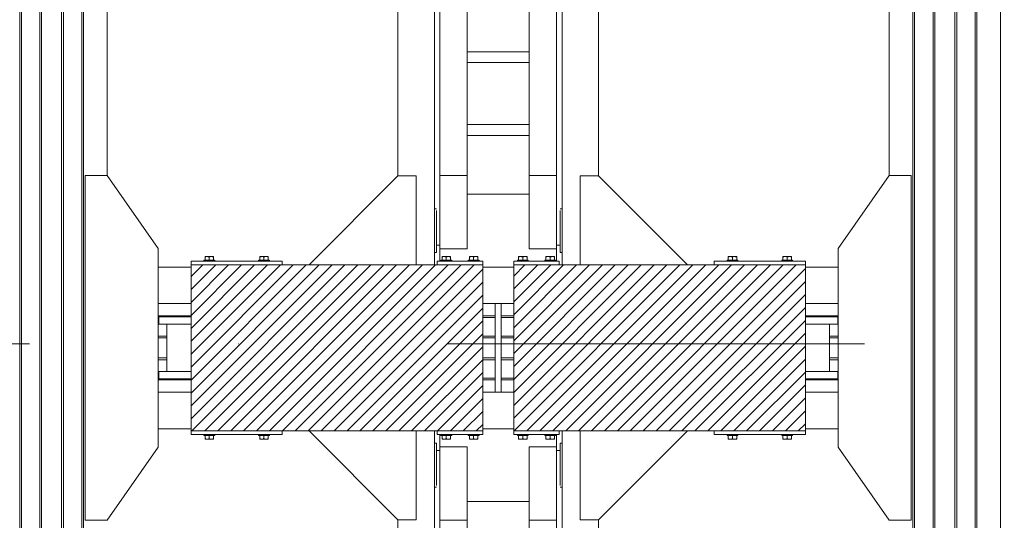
# Model space of a CAD drawing. Header units: millimetres. Extents: x 53746 to 116821, y -810352 to -765802.
# Tile 19 of 256: x 61901 to 64602, y -786677 to -785305. Entities that reach past the tile are written whole.
import ezdxf

# ---------------------------------------------------------------- set-up
doc = ezdxf.new("R2010")
doc.units = ezdxf.units.MM
doc.header["$MEASUREMENT"] = 0
doc.linetypes.add('DGN Style 4', pattern=[2290.351719, 1144.460571, -572.230286, 1.430576, -572.230286])
for name, color, linetype, lineweight in [('Main Cradle', 7, 'Continuous', 0), ('Main Cradle Blocks', 7, 'Continuous', 0), ('Main Cradle Hydraulic Arm Support', 7, 'Continuous', 0), ('Main Cradle Rails', 7, 'Continuous', 0)]:
    doc.layers.add(name, color=color, linetype=linetype, lineweight=lineweight)

# ---------------------------------------------------------------- blocks, each defined once
blk = doc.blocks.new('*U85')
at = {"layer": 'Main Cradle Hydraulic Arm Support', "color": 7, "linetype": 'Continuous', "lineweight": 0}
for p, q in [((-174.9, -1172.6), (-174.9, 1122.6)), ((175.1, -1172.6), (175.1, 1122.6)), ((-160, -927.7), (-160, 1072.6)), ((-85, -927.7), (-85, 1072.6)), ((160.1, -927.7), (160.1, 1072.6)), ((85.1, 1031.9), (85.1, -927.7)), ((-274.9, -128), (-274.9, -928.6)), ((275.1, -128), (275.1, -928.6)), ((-85, -588.1), (85.1, -588.1)), ((85.1, -618.1), (-85, -618.1)), ((-85, -788.1), (85.1, -788.1)), ((85.1, -818.1), (-85, -818.1)), ((-160, -874.9), (-160, -874.9)), ((160.1, -874.9), (160.1, -874.9)), ((-160, -1128.8), (-160, -927.7)), ((-160, -927.7), (-85, -927.7)), ((-85, -1128.8), (-85, -927.7)), ((85.1, -927.7), (85.1, -1128.8)), ((160.1, -927.7), (85.1, -927.7)), ((160.1, -927.7), (160.1, -1128.8)), ((-85, -978.8), (85.1, -978.8)), ((-174.9, -1018.8), (-170.7, -1018.8)), ((-170.7, -1018.8), (-169.7, -1018.8)), ((-169.7, -1018.8), (-169.6, -1018.8)), ((169.7, -1018.8), (169.8, -1018.8)), ((169.8, -1018.8), (170.8, -1018.8)), ((170.8, -1018.8), (175.1, -1018.8)), ((160.1, -1040.5), (160.1, -1078.8)), ((160.1, -1106.4), (160.1, -1106.4)), ((427.5, -1081), (519.1, -1172.6)), ((-160, -1118.6), (-169.6, -1118.6)), ((-160, -1118.6), (-169.6, -1118.6)), ((-169.6, -1118.8), (-160, -1118.8)), ((-160, -1128.8), (-85, -1128.8)), ((85.1, -1128.8), (160.1, -1128.8)), ((169.7, -1118.7), (160.1, -1118.7)), ((160.1, -1118.8), (169.7, -1118.8)), ((-170.1, -1138.8), (-174.9, -1138.8)), ((175.1, -1138.8), (170.2, -1138.8))]:
    blk.add_line(p, q, dxfattribs=at)
at = {"layer": 'Main Cradle Hydraulic Arm Support', "color": 7, "linetype": 'Continuous', "lineweight": 0, "flags": 128}
for points in [[(-224.9, -1172.6), (-224.9, -928.6), (-274.9, -928.6), (-518.9, -1172.6)], [(225.1, -1172.6), (225.1, -928.6), (275.1, -928.6), (427.5, -1081)], [(-169.6, -1023.3), (-169.6, -1036.3), (-169.6, -1055.8), (-169.6, -1078.8), (-169.6, -1101.7), (-169.6, -1121.2), (-169.6, -1134.2), (-169.6, -1138.8), (-169.7, -1138.8)], [(169.8, -1138.8), (169.7, -1138.8), (169.7, -1134.2), (169.7, -1121.2), (169.7, -1101.7), (169.7, -1078.8), (169.7, -1055.8), (169.7, -1036.3), (169.7, -1023.3)], [(-160, -1162.6), (-160, -1149.5), (-160, -1128.8)], [(160.1, -1128.8), (160.1, -1149.5), (160.1, -1162.6)]]:
    blk.add_lwpolyline(points, dxfattribs=at)
blk = doc.blocks.new('*U86')
at = {"layer": 'Main Cradle Hydraulic Arm Support', "color": 7, "linetype": 'Continuous', "lineweight": 0}
for p, q in [((-174.9, -1172.6), (-174.9, 1122.6)), ((175.1, -1172.6), (175.1, 1122.6)), ((-160, -927.7), (-160, 1072.6)), ((-85, -927.7), (-85, 1072.6)), ((160.1, -927.7), (160.1, 1072.6)), ((85.1, 1031.9), (85.1, -927.7)), ((-274.9, -128), (-274.9, -928.6)), ((275.1, -128), (275.1, -928.6)), ((-160, -1128.8), (-160, -927.7)), ((-160, -927.7), (-85, -927.7)), ((-85, -1128.8), (-85, -927.7)), ((85.1, -927.7), (85.1, -1128.8)), ((160.1, -927.7), (85.1, -927.7)), ((160.1, -927.7), (160.1, -1128.8)), ((-85, -978.8), (85.1, -978.8)), ((-174.9, -1018.8), (-170.7, -1018.8)), ((-170.7, -1018.8), (-169.7, -1018.8)), ((-169.7, -1018.8), (-169.6, -1018.8)), ((169.7, -1018.8), (169.8, -1018.8)), ((169.8, -1018.8), (170.8, -1018.8)), ((170.8, -1018.8), (175.1, -1018.8)), ((160.1, -1040.5), (160.1, -1078.8)), ((160.1, -1106.4), (160.1, -1106.4)), ((427.5, -1081), (519.1, -1172.6)), ((-160, -1118.6), (-169.6, -1118.6)), ((-160, -1118.6), (-169.6, -1118.6)), ((-169.6, -1118.8), (-160, -1118.8)), ((-160, -1128.8), (-85, -1128.8)), ((85.1, -1128.8), (160.1, -1128.8)), ((169.7, -1118.7), (160.1, -1118.7)), ((160.1, -1118.8), (169.7, -1118.8)), ((-170.1, -1138.8), (-174.9, -1138.8)), ((175.1, -1138.8), (170.2, -1138.8))]:
    blk.add_line(p, q, dxfattribs=at)
at = {"layer": 'Main Cradle Hydraulic Arm Support', "color": 7, "linetype": 'Continuous', "lineweight": 0, "extrusion": (0, 0, -1), "flags": 128}
for points in [[(224.9, -1172.6), (224.9, -928.6), (274.9, -928.6), (518.9, -1172.6)], [(-225.1, -1172.6), (-225.1, -928.6), (-275.1, -928.6), (-427.5, -1081)], [(169.6, -1023.3), (169.6, -1036.3), (169.6, -1055.8), (169.6, -1078.8), (169.6, -1101.7), (169.6, -1121.2), (169.6, -1134.2), (169.6, -1138.8), (169.7, -1138.8)], [(-169.8, -1138.8), (-169.7, -1138.8), (-169.7, -1134.2), (-169.7, -1121.2), (-169.7, -1101.7), (-169.7, -1078.8), (-169.7, -1055.8), (-169.7, -1036.3), (-169.7, -1023.3)], [(160, -1162.6), (160, -1149.5), (160, -1128.8)], [(-160.1, -1128.8), (-160.1, -1149.5), (-160.1, -1162.6)]]:
    blk.add_lwpolyline(points, dxfattribs=at)
blk = doc.blocks.new('*U57')
at = {"linetype": 'Continuous', "lineweight": 0}
h = blk.add_hatch(dxfattribs=at)
h.set_pattern_fill('HATCH', color=30, style=0, pattern_type=2)
h.set_pattern_definition([(45, (-22703.835, 1788.436), (-17.719, 17.719), [])])
h.paths.add_polyline_path([(-22111.6, 2099.5), (-22236.6, 2099.5), (-22661.6, 2099.5), (-22911.6, 2099.5), (-22911.6, 2093.5), (-22911.6, 1993.5), (-22911.6, 1959.5), (-22911.6, 1957), (-22911.6, 1937), (-22911.6, 1807), (-22911.6, 1787), (-22911.6, 1784.5), (-22911.6, 1750.5), (-22911.6, 1650.5), (-22911.6, 1644.5), (-22661.6, 1644.5), (-22236.6, 1644.5), (-22111.6, 1644.5), (-22111.6, 1650.5), (-22111.6, 1750.5), (-22111.6, 1784.5), (-22111.6, 1789.1), (-22111.6, 1839.5), (-22111.6, 1844.5), (-22111.6, 1899.5), (-22111.6, 1904.5), (-22111.6, 1954.9), (-22111.6, 1959.5), (-22111.6, 1993.5), (-22111.6, 2093.5)])
h = blk.add_hatch(dxfattribs=at)
h.set_pattern_fill('HATCH', color=30, style=0, pattern_type=2)
h.set_pattern_definition([(45, (-21541.518, 1783.915), (-17.719, 17.719), [])])
h.paths.add_polyline_path([(-22026.6, 1993.5), (-22026.6, 1959.5), (-22026.6, 1954.9), (-22026.6, 1904.5), (-22026.6, 1899.5), (-22026.6, 1844.5), (-22026.6, 1839.5), (-22026.6, 1789.1), (-22026.6, 1784.5), (-22026.6, 1750.5), (-22026.6, 1650.5), (-22026.6, 1644.5), (-21901.6, 1644.5), (-21476.6, 1644.5), (-21226.6, 1644.5), (-21226.6, 1650.5), (-21226.6, 1750.5), (-21226.6, 1784.5), (-21226.6, 1787), (-21226.6, 1807), (-21226.6, 1937), (-21226.6, 1957), (-21226.6, 1959.5), (-21226.6, 1993.5), (-21226.6, 2093.5), (-21226.6, 2099.5), (-21476.6, 2099.5), (-21901.6, 2099.5), (-22026.6, 2099.5), (-22026.6, 2093.5)])
at = {"color": 1, "linetype": 'DGN Style 4', "lineweight": 0}
blk.add_line((-26789.6, 1882.9), (27651, 1882.9), dxfattribs=at)
at = {"color": 30, "linetype": 'Continuous', "lineweight": 0, "flags": 128}
for points in [[(-22111.6, 2099.5), (-22236.6, 2099.5), (-22661.6, 2099.5), (-22911.6, 2099.5), (-22911.6, 2093.5), (-22911.6, 1993.5), (-22911.6, 1959.5), (-22911.6, 1957), (-22911.6, 1937), (-22911.6, 1807), (-22911.6, 1787), (-22911.6, 1784.5), (-22911.6, 1750.5), (-22911.6, 1650.5), (-22911.6, 1644.5), (-22661.6, 1644.5), (-22236.6, 1644.5), (-22111.6, 1644.5), (-22111.6, 1650.5), (-22111.6, 1750.5), (-22111.6, 1784.5), (-22111.6, 1789.1), (-22111.6, 1839.5), (-22111.6, 1844.5), (-22111.6, 1899.5), (-22111.6, 1904.5), (-22111.6, 1954.9), (-22111.6, 1959.5), (-22111.6, 1993.5), (-22111.6, 2093.5), (-22111.6, 2099.5)], [(-22026.6, 1993.5), (-22026.6, 1959.5), (-22026.6, 1954.9), (-22026.6, 1904.5), (-22026.6, 1899.5), (-22026.6, 1844.5), (-22026.6, 1839.5), (-22026.6, 1789.1), (-22026.6, 1784.5), (-22026.6, 1750.5), (-22026.6, 1650.5), (-22026.6, 1644.5), (-21901.6, 1644.5), (-21476.6, 1644.5), (-21226.6, 1644.5), (-21226.6, 1650.5), (-21226.6, 1750.5), (-21226.6, 1784.5), (-21226.6, 1787), (-21226.6, 1807), (-21226.6, 1937), (-21226.6, 1957), (-21226.6, 1959.5), (-21226.6, 1993.5), (-21226.6, 2093.5), (-21226.6, 2099.5), (-21476.6, 2099.5), (-21901.6, 2099.5), (-22026.6, 2099.5), (-22026.6, 2093.5), (-22026.6, 1993.5)]]:
    blk.add_lwpolyline(points, close=True, dxfattribs=at)
at = {"layer": 'Main Cradle', "color": 7, "linetype": 'Continuous', "lineweight": 0}
for p, q in [((-23381.6, -2208), (-23381.6, 4569.1)), ((-23377, -2208), (-23377, 4569.1)), ((-23326.6, -2208), (-23326.6, 4569.1)), ((-23321.6, -2208), (-23321.6, 4569.1)), ((-23266.6, -2208), (-23266.6, 4569.1)), ((-23261.6, -2208), (-23261.6, 4569.1)), ((-23211.3, -2208), (-23211.3, 4569.1)), ((-23206.6, -2208), (-23206.6, 4569.1)), ((-20931.6, 4569.1), (-20931.6, -2208)), ((-20927, 4569.1), (-20927, -2208)), ((-20876.6, 4569.1), (-20876.6, -2208)), ((-20871.6, 4569.1), (-20871.6, -2208)), ((-20816.6, 4569.1), (-20816.6, -2208)), ((-20811.6, 4569.1), (-20811.6, -2208)), ((-20761.3, 4569.1), (-20761.3, -2208)), ((-20756.6, 4569.1), (-20756.6, -2208)), ((-20691.7, 4569.1), (-20691.7, -2208)), ((-23141.7, 2344.5), (-23141.7, 4143.7)), ((-20996.5, 4143.7), (-20996.5, 2344.5)), ((-22911.6, 2093.5), (-23001.7, 2093.5)), ((-22026.6, 2093.5), (-22111.6, 2093.5)), ((-21136.5, 2093.5), (-21226.6, 2093.5)), ((-23001.7, 1993.5), (-22911.6, 1993.5)), ((-22111.6, 1993.5), (-22077.1, 1993.5)), ((-22061.1, 1993.5), (-22026.6, 1993.5)), ((-21226.6, 1993.5), (-21136.5, 1993.5)), ((-22978.1, 1807), (-22978.1, 1937)), ((-21160.1, 1937), (-21160.1, 1807)), ((-21137.9, 1937), (-21151.7, 1937)), ((-21137.9, 1787), (-21151.7, 1787)), ((-23001.7, 1750.5), (-22911.6, 1750.5)), ((-22111.6, 1750.5), (-22077.1, 1750.5)), ((-22061.1, 1750.5), (-22026.6, 1750.5)), ((-21226.6, 1750.5), (-21136.5, 1750.5)), ((-22911.6, 1650.5), (-23001.7, 1650.5)), ((-22026.6, 1650.5), (-22111.6, 1650.5)), ((-21136.5, 1650.5), (-21226.6, 1650.5))]:
    blk.add_line(p, q, dxfattribs=at)
at = {"layer": 'Main Cradle', "color": 7, "linetype": 'Continuous', "lineweight": 0, "flags": 128}
for points in [[(-23141.7, 1399.5), (-23001.7, 1599.5), (-23001.7, 2144.5), (-23141.7, 2344.5), (-23201.7, 2344.5), (-23201.7, 1399.5), (-23141.7, 1399.5)], [(-20996.5, 1399.5), (-21136.5, 1599.5), (-21136.5, 2144.5), (-20996.6, 2344.5), (-20936.6, 2344.5), (-20936.5, 1399.5), (-20996.5, 1399.5)], [(-22077.1, 1993.5), (-22061.1, 1993.5), (-22061.1, 1750.5), (-22077.1, 1750.5), (-22077.1, 1993.5)], [(-22911.6, 1937), (-22947.3, 1937), (-22986.6, 1937), (-23000.3, 1937), (-23000.3, 1957), (-23000.3, 1957)], [(-22911.6, 1957), (-22947.3, 1957), (-22986.6, 1957), (-23000.3, 1957)], [(-21137.9, 1957), (-21151.7, 1957), (-21191, 1957), (-21226.6, 1957)], [(-21137.9, 1957), (-21137.9, 1957), (-21137.9, 1937)], [(-21151.7, 1937), (-21191, 1937), (-21226.6, 1937)], [(-22911.6, 1787), (-22947.3, 1787), (-22986.6, 1787), (-23000.3, 1787), (-23000.3, 1807), (-23000.3, 1807)], [(-22911.6, 1807), (-22947.3, 1807), (-22986.6, 1807), (-23000.3, 1807)], [(-21137.9, 1807), (-21151.7, 1807), (-21191, 1807), (-21226.6, 1807)], [(-21151.7, 1787), (-21191, 1787), (-21226.6, 1787)], [(-21137.9, 1807), (-21137.9, 1807), (-21137.9, 1787)]]:
    blk.add_lwpolyline(points, dxfattribs=at)
at = {"layer": 'Main Cradle Blocks', "color": 7, "linetype": 'Continuous', "lineweight": 0}
for p, q in [((-22911.6, 2099.5), (-22911.6, 2109.5)), ((-22911.6, 2109.5), (-22661.6, 2109.5)), ((-22873.2, 2122.5), (-22872.5, 2122.5)), ((-22873.2, 2122.2), (-22873.2, 2122.5)), ((-22873.2, 2120.7), (-22871.1, 2121.7)), ((-22873.2, 2112.5), (-22873.2, 2120.7)), ((-22872.6, 2122.5), (-22872.5, 2122.5)), ((-22867.4, 2122.5), (-22863.7, 2122.5)), ((-22867.4, 2122.5), (-22864.7, 2122.5)), ((-22867.4, 2112.5), (-22861.6, 2112.5)), ((-22863.8, 2121.7), (-22861.6, 2120.7)), ((-22861.6, 2120.7), (-22859.5, 2121.7)), ((-22861.6, 2120.7), (-22861.6, 2112.5)), ((-22855.9, 2122.5), (-22858.6, 2122.5)), ((-22855.9, 2122.5), (-22852.8, 2122.5)), ((-22852.9, 2122.5), (-22852.8, 2122.5)), ((-22852.2, 2121.7), (-22850.1, 2120.7)), ((-22850.8, 2122.5), (-22851, 2122.5)), ((-22850.6, 2122.5), (-22850.8, 2122.5)), ((-22850.1, 2121.7), (-22850.1, 2120.7)), ((-22850.1, 2120.7), (-22850.1, 2112.5)), ((-22723.2, 2121.7), (-22723.2, 2120.7)), ((-22721.1, 2121.7), (-22723.2, 2120.7)), ((-22723.2, 2120.7), (-22723.2, 2112.5)), ((-22722.6, 2122.5), (-22722.5, 2122.5)), ((-22722.3, 2122.5), (-22722.5, 2122.5)), ((-22717.4, 2122.5), (-22720.5, 2122.5)), ((-22720.5, 2122.5), (-22720.4, 2122.5)), ((-22714.7, 2122.5), (-22717.4, 2122.5)), ((-22711.6, 2120.7), (-22713.8, 2121.7)), ((-22709.5, 2121.7), (-22711.6, 2120.7)), ((-22711.6, 2120.7), (-22711.6, 2112.5)), ((-22705.9, 2112.5), (-22711.6, 2112.5)), ((-22705.9, 2122.5), (-22709.6, 2122.5)), ((-22708.6, 2122.5), (-22705.9, 2122.5)), ((-22700.1, 2120.7), (-22702.2, 2121.7)), ((-22700.1, 2122.5), (-22700.8, 2122.5)), ((-22700.8, 2122.5), (-22700.6, 2122.5)), ((-22700.1, 2122.2), (-22700.1, 2122.5)), ((-22700.1, 2112.5), (-22700.1, 2120.7)), ((-22661.6, 2099.5), (-22661.6, 2109.5)), ((-22111.6, 2109.5), (-22236.6, 2109.5)), ((-22236.6, 2109.5), (-22236.6, 2099.5)), ((-22223.2, 2122.5), (-22222.5, 2122.5)), ((-22223.2, 2122.2), (-22223.2, 2122.5)), ((-22223.2, 2120.7), (-22221.1, 2121.7)), ((-22223.2, 2112.5), (-22223.2, 2120.7)), ((-22222.6, 2122.5), (-22222.5, 2122.5)), ((-22217.4, 2122.5), (-22213.7, 2122.5)), ((-22217.4, 2122.5), (-22214.7, 2122.5)), ((-22217.4, 2112.5), (-22211.6, 2112.5)), ((-22213.8, 2121.7), (-22211.6, 2120.7)), ((-22211.6, 2120.7), (-22209.5, 2121.7)), ((-22211.6, 2120.7), (-22211.6, 2112.5)), ((-22205.9, 2122.5), (-22208.6, 2122.5)), ((-22205.9, 2122.5), (-22202.8, 2122.5)), ((-22202.9, 2122.5), (-22202.8, 2122.5)), ((-22202.2, 2121.7), (-22200.1, 2120.7)), ((-22200.8, 2122.5), (-22201, 2122.5)), ((-22200.6, 2122.5), (-22200.8, 2122.5)), ((-22200.1, 2121.7), (-22200.1, 2120.7)), ((-22200.1, 2120.7), (-22200.1, 2112.5)), ((-22148.2, 2121.7), (-22148.2, 2120.7)), ((-22146.1, 2121.7), (-22148.2, 2120.7)), ((-22148.2, 2120.7), (-22148.2, 2112.5)), ((-22147.6, 2122.5), (-22147.5, 2122.5)), ((-22147.3, 2122.5), (-22147.5, 2122.5)), ((-22142.4, 2122.5), (-22145.5, 2122.5)), ((-22145.5, 2122.5), (-22145.4, 2122.5)), ((-22139.7, 2122.5), (-22142.4, 2122.5)), ((-22136.6, 2120.7), (-22138.8, 2121.7)), ((-22134.5, 2121.7), (-22136.6, 2120.7)), ((-22136.6, 2120.7), (-22136.6, 2112.5)), ((-22130.9, 2112.5), (-22136.6, 2112.5)), ((-22130.9, 2122.5), (-22134.6, 2122.5)), ((-22133.6, 2122.5), (-22130.9, 2122.5)), ((-22125.1, 2120.7), (-22127.2, 2121.7)), ((-22125.1, 2122.5), (-22125.8, 2122.5)), ((-22125.8, 2122.5), (-22125.6, 2122.5)), ((-22125.1, 2122.2), (-22125.1, 2122.5)), ((-22125.1, 2112.5), (-22125.1, 2120.7)), ((-22111.6, 2099.5), (-22111.6, 2109.5)), ((-22026.6, 2099.5), (-22026.6, 2109.5)), ((-22026.6, 2109.5), (-21901.6, 2109.5)), ((-22013.2, 2122.5), (-22012.5, 2122.5)), ((-22013.2, 2122.2), (-22013.2, 2122.5)), ((-22013.2, 2120.7), (-22011.1, 2121.7)), ((-22013.2, 2112.5), (-22013.2, 2120.7)), ((-22012.6, 2122.5), (-22012.5, 2122.5)), ((-22007.4, 2122.5), (-22003.7, 2122.5)), ((-22007.4, 2122.5), (-22004.7, 2122.5)), ((-22007.4, 2112.5), (-22001.6, 2112.5)), ((-22003.8, 2121.7), (-22001.6, 2120.7)), ((-22001.6, 2120.7), (-21999.5, 2121.7)), ((-22001.6, 2120.7), (-22001.6, 2112.5)), ((-21995.9, 2122.5), (-21998.6, 2122.5)), ((-21995.9, 2122.5), (-21992.8, 2122.5)), ((-21992.9, 2122.5), (-21992.8, 2122.5)), ((-21992.2, 2121.7), (-21990.1, 2120.7)), ((-21990.8, 2122.5), (-21991, 2122.5)), ((-21990.6, 2122.5), (-21990.8, 2122.5)), ((-21990.1, 2121.7), (-21990.1, 2120.7)), ((-21990.1, 2120.7), (-21990.1, 2112.5)), ((-21938.2, 2121.7), (-21938.2, 2120.7)), ((-21936.1, 2121.7), (-21938.2, 2120.7)), ((-21938.2, 2120.7), (-21938.2, 2112.5)), ((-21937.6, 2122.5), (-21937.5, 2122.5)), ((-21937.3, 2122.5), (-21937.5, 2122.5)), ((-21932.4, 2122.5), (-21935.5, 2122.5)), ((-21935.5, 2122.5), (-21935.4, 2122.5)), ((-21929.7, 2122.5), (-21932.4, 2122.5)), ((-21926.6, 2120.7), (-21928.8, 2121.7)), ((-21924.5, 2121.7), (-21926.6, 2120.7)), ((-21926.6, 2120.7), (-21926.6, 2112.5)), ((-21920.9, 2112.5), (-21926.6, 2112.5)), ((-21920.9, 2122.5), (-21924.6, 2122.5)), ((-21923.6, 2122.5), (-21920.9, 2122.5)), ((-21915.1, 2120.7), (-21917.2, 2121.7)), ((-21915.1, 2122.5), (-21915.8, 2122.5)), ((-21915.8, 2122.5), (-21915.6, 2122.5)), ((-21915.1, 2122.2), (-21915.1, 2122.5)), ((-21915.1, 2112.5), (-21915.1, 2120.7)), ((-21901.6, 2109.5), (-21901.6, 2099.5)), ((-21476.6, 2099.5), (-21476.6, 2109.5)), ((-21476.6, 2109.5), (-21226.6, 2109.5)), ((-21438.2, 2122.5), (-21437.5, 2122.5)), ((-21438.2, 2122.2), (-21438.2, 2122.5)), ((-21438.2, 2120.7), (-21436.1, 2121.7)), ((-21438.2, 2112.5), (-21438.2, 2120.7)), ((-21437.6, 2122.5), (-21437.5, 2122.5)), ((-21432.4, 2122.5), (-21428.7, 2122.5)), ((-21432.4, 2122.5), (-21429.7, 2122.5)), ((-21432.4, 2112.5), (-21426.6, 2112.5)), ((-21428.8, 2121.7), (-21426.6, 2120.7)), ((-21426.6, 2120.7), (-21424.5, 2121.7)), ((-21426.6, 2120.7), (-21426.6, 2112.5)), ((-21420.9, 2122.5), (-21423.6, 2122.5)), ((-21420.9, 2122.5), (-21417.8, 2122.5)), ((-21417.9, 2122.5), (-21417.8, 2122.5)), ((-21417.2, 2121.7), (-21415.1, 2120.7)), ((-21415.8, 2122.5), (-21416, 2122.5)), ((-21415.6, 2122.5), (-21415.8, 2122.5)), ((-21415.1, 2121.7), (-21415.1, 2120.7)), ((-21415.1, 2120.7), (-21415.1, 2112.5)), ((-21288.2, 2121.7), (-21288.2, 2120.7)), ((-21286.1, 2121.7), (-21288.2, 2120.7)), ((-21288.2, 2120.7), (-21288.2, 2112.5)), ((-21287.6, 2122.5), (-21287.5, 2122.5)), ((-21287.3, 2122.5), (-21287.5, 2122.5)), ((-21282.4, 2122.5), (-21285.5, 2122.5)), ((-21285.5, 2122.5), (-21285.4, 2122.5)), ((-21279.7, 2122.5), (-21282.4, 2122.5)), ((-21276.6, 2120.7), (-21278.8, 2121.7)), ((-21274.5, 2121.7), (-21276.6, 2120.7)), ((-21276.6, 2120.7), (-21276.6, 2112.5)), ((-21270.9, 2112.5), (-21276.6, 2112.5)), ((-21270.9, 2122.5), (-21274.6, 2122.5)), ((-21273.6, 2122.5), (-21270.9, 2122.5)), ((-21265.1, 2120.7), (-21267.2, 2121.7)), ((-21265.1, 2122.5), (-21265.8, 2122.5)), ((-21265.8, 2122.5), (-21265.6, 2122.5)), ((-21265.1, 2122.2), (-21265.1, 2122.5)), ((-21265.1, 2112.5), (-21265.1, 2120.7)), ((-21226.6, 2099.5), (-21226.6, 2109.5)), ((-22111.6, 2099.5), (-22911.6, 2099.5)), ((-22911.6, 1644.5), (-22911.6, 2099.5)), ((-22111.6, 1644.5), (-22111.6, 2099.5)), ((-22026.6, 2099.5), (-21226.6, 2099.5)), ((-22026.6, 1644.5), (-22026.6, 2099.5)), ((-21226.6, 1644.5), (-21226.6, 2099.5)), ((-22911.6, 1644.5), (-22911.6, 1634.5)), ((-22911.6, 1644.5), (-22111.6, 1644.5)), ((-22661.6, 1634.5), (-22911.6, 1634.5)), ((-22873.2, 1631.5), (-22873.2, 1623.3)), ((-22873.2, 1623.3), (-22871.1, 1622.2)), ((-22873.2, 1621.7), (-22873.2, 1621.5)), ((-22873.2, 1621.5), (-22872.5, 1621.5)), ((-22872.5, 1621.5), (-22872.6, 1621.5)), ((-22867.4, 1631.5), (-22861.6, 1631.5)), ((-22867.4, 1621.5), (-22863.7, 1621.5)), ((-22864.7, 1621.5), (-22867.4, 1621.5)), ((-22863.8, 1622.3), (-22861.6, 1623.3)), ((-22861.6, 1623.3), (-22861.6, 1631.5)), ((-22861.6, 1623.3), (-22859.5, 1622.2)), ((-22858.6, 1621.5), (-22855.9, 1621.5)), ((-22855.9, 1621.5), (-22852.8, 1621.5)), ((-22852.8, 1621.5), (-22852.9, 1621.5)), ((-22852.2, 1622.3), (-22850.1, 1623.3)), ((-22851, 1621.5), (-22850.8, 1621.5)), ((-22850.6, 1621.5), (-22850.8, 1621.5)), ((-22850.1, 1623.3), (-22850.1, 1631.5)), ((-22850.1, 1622.3), (-22850.1, 1623.3)), ((-22723.2, 1623.3), (-22723.2, 1631.5)), ((-22723.2, 1622.3), (-22723.2, 1623.3)), ((-22721.1, 1622.3), (-22723.2, 1623.3)), ((-22722.6, 1621.5), (-22722.5, 1621.5)), ((-22722.5, 1621.5), (-22722.3, 1621.5)), ((-22717.4, 1621.5), (-22720.5, 1621.5)), ((-22720.4, 1621.5), (-22720.5, 1621.5)), ((-22717.4, 1621.5), (-22714.7, 1621.5)), ((-22711.6, 1623.3), (-22713.8, 1622.2)), ((-22705.9, 1631.5), (-22711.6, 1631.5)), ((-22711.6, 1623.3), (-22711.6, 1631.5)), ((-22709.5, 1622.3), (-22711.6, 1623.3)), ((-22705.9, 1621.5), (-22709.6, 1621.5)), ((-22705.9, 1621.5), (-22708.6, 1621.5)), ((-22700.1, 1623.3), (-22702.2, 1622.2)), ((-22700.1, 1621.5), (-22700.8, 1621.5)), ((-22700.6, 1621.5), (-22700.8, 1621.5)), ((-22700.1, 1631.5), (-22700.1, 1623.3)), ((-22700.1, 1621.7), (-22700.1, 1621.5)), ((-22661.6, 1644.5), (-22661.6, 1634.5)), ((-22236.6, 1634.5), (-22236.6, 1644.5)), ((-22111.6, 1634.5), (-22236.6, 1634.5)), ((-22223.2, 1631.5), (-22223.2, 1623.3)), ((-22223.2, 1623.3), (-22221.1, 1622.2)), ((-22223.2, 1621.7), (-22223.2, 1621.5)), ((-22223.2, 1621.5), (-22222.5, 1621.5)), ((-22222.5, 1621.5), (-22222.6, 1621.5)), ((-22217.4, 1631.5), (-22211.6, 1631.5)), ((-22217.4, 1621.5), (-22213.7, 1621.5)), ((-22214.7, 1621.5), (-22217.4, 1621.5)), ((-22213.8, 1622.3), (-22211.6, 1623.3)), ((-22211.6, 1623.3), (-22211.6, 1631.5)), ((-22211.6, 1623.3), (-22209.5, 1622.2)), ((-22208.6, 1621.5), (-22205.9, 1621.5)), ((-22205.9, 1621.5), (-22202.8, 1621.5)), ((-22202.8, 1621.5), (-22202.9, 1621.5)), ((-22202.2, 1622.3), (-22200.1, 1623.3)), ((-22201, 1621.5), (-22200.8, 1621.5)), ((-22200.6, 1621.5), (-22200.8, 1621.5)), ((-22200.1, 1623.3), (-22200.1, 1631.5)), ((-22200.1, 1622.3), (-22200.1, 1623.3)), ((-22148.2, 1623.3), (-22148.2, 1631.5)), ((-22148.2, 1622.3), (-22148.2, 1623.3)), ((-22146.1, 1622.3), (-22148.2, 1623.3)), ((-22147.6, 1621.5), (-22147.5, 1621.5)), ((-22147.5, 1621.5), (-22147.3, 1621.5)), ((-22142.4, 1621.5), (-22145.5, 1621.5)), ((-22145.4, 1621.5), (-22145.5, 1621.5)), ((-22142.4, 1621.5), (-22139.7, 1621.5)), ((-22136.6, 1623.3), (-22138.8, 1622.2)), ((-22130.9, 1631.5), (-22136.6, 1631.5)), ((-22136.6, 1623.3), (-22136.6, 1631.5)), ((-22134.5, 1622.3), (-22136.6, 1623.3)), ((-22130.9, 1621.5), (-22134.6, 1621.5)), ((-22130.9, 1621.5), (-22133.6, 1621.5)), ((-22125.1, 1623.3), (-22127.2, 1622.2)), ((-22125.1, 1621.5), (-22125.8, 1621.5)), ((-22125.6, 1621.5), (-22125.8, 1621.5)), ((-22125.1, 1631.5), (-22125.1, 1623.3)), ((-22125.1, 1621.7), (-22125.1, 1621.5)), ((-22111.6, 1644.5), (-22111.6, 1634.5)), ((-22026.6, 1644.5), (-22026.6, 1634.5)), ((-21226.6, 1644.5), (-22026.6, 1644.5)), ((-22026.6, 1634.5), (-21901.6, 1634.5)), ((-22013.2, 1631.5), (-22013.2, 1623.3)), ((-22013.2, 1623.3), (-22011.1, 1622.2)), ((-22013.2, 1621.7), (-22013.2, 1621.5)), ((-22013.2, 1621.5), (-22012.5, 1621.5)), ((-22012.5, 1621.5), (-22012.6, 1621.5)), ((-22007.4, 1631.5), (-22001.6, 1631.5)), ((-22007.4, 1621.5), (-22003.7, 1621.5)), ((-22004.7, 1621.5), (-22007.4, 1621.5)), ((-22003.8, 1622.3), (-22001.6, 1623.3)), ((-22001.6, 1623.3), (-22001.6, 1631.5)), ((-22001.6, 1623.3), (-21999.5, 1622.2)), ((-21998.6, 1621.5), (-21995.9, 1621.5)), ((-21995.9, 1621.5), (-21992.8, 1621.5)), ((-21992.8, 1621.5), (-21992.9, 1621.5)), ((-21992.2, 1622.3), (-21990.1, 1623.3)), ((-21991, 1621.5), (-21990.8, 1621.5)), ((-21990.6, 1621.5), (-21990.8, 1621.5)), ((-21990.1, 1623.3), (-21990.1, 1631.5)), ((-21990.1, 1622.3), (-21990.1, 1623.3)), ((-21938.2, 1623.3), (-21938.2, 1631.5)), ((-21938.2, 1622.3), (-21938.2, 1623.3)), ((-21936.1, 1622.3), (-21938.2, 1623.3)), ((-21937.6, 1621.5), (-21937.5, 1621.5)), ((-21937.5, 1621.5), (-21937.3, 1621.5)), ((-21932.4, 1621.5), (-21935.5, 1621.5)), ((-21935.4, 1621.5), (-21935.5, 1621.5)), ((-21932.4, 1621.5), (-21929.7, 1621.5)), ((-21926.6, 1623.3), (-21928.8, 1622.2)), ((-21920.9, 1631.5), (-21926.6, 1631.5)), ((-21926.6, 1623.3), (-21926.6, 1631.5)), ((-21924.5, 1622.3), (-21926.6, 1623.3)), ((-21920.9, 1621.5), (-21924.6, 1621.5)), ((-21920.9, 1621.5), (-21923.6, 1621.5)), ((-21915.1, 1623.3), (-21917.2, 1622.2)), ((-21915.1, 1621.5), (-21915.8, 1621.5)), ((-21915.6, 1621.5), (-21915.8, 1621.5)), ((-21915.1, 1631.5), (-21915.1, 1623.3)), ((-21915.1, 1621.7), (-21915.1, 1621.5)), ((-21901.6, 1634.5), (-21901.6, 1644.5)), ((-21476.6, 1644.5), (-21476.6, 1634.5)), ((-21226.6, 1634.5), (-21476.6, 1634.5)), ((-21438.2, 1631.5), (-21438.2, 1623.3)), ((-21438.2, 1623.3), (-21436.1, 1622.2)), ((-21438.2, 1621.7), (-21438.2, 1621.5)), ((-21438.2, 1621.5), (-21437.5, 1621.5)), ((-21437.5, 1621.5), (-21437.6, 1621.5)), ((-21432.4, 1631.5), (-21426.6, 1631.5)), ((-21432.4, 1621.5), (-21428.7, 1621.5)), ((-21429.7, 1621.5), (-21432.4, 1621.5)), ((-21428.8, 1622.3), (-21426.6, 1623.3)), ((-21426.6, 1623.3), (-21426.6, 1631.5)), ((-21426.6, 1623.3), (-21424.5, 1622.2)), ((-21423.6, 1621.5), (-21420.9, 1621.5)), ((-21420.9, 1621.5), (-21417.8, 1621.5)), ((-21417.8, 1621.5), (-21417.9, 1621.5)), ((-21417.2, 1622.3), (-21415.1, 1623.3)), ((-21416, 1621.5), (-21415.8, 1621.5)), ((-21415.6, 1621.5), (-21415.8, 1621.5)), ((-21415.1, 1623.3), (-21415.1, 1631.5)), ((-21415.1, 1622.3), (-21415.1, 1623.3)), ((-21288.2, 1623.3), (-21288.2, 1631.5)), ((-21288.2, 1622.3), (-21288.2, 1623.3)), ((-21286.1, 1622.3), (-21288.2, 1623.3)), ((-21287.6, 1621.5), (-21287.5, 1621.5)), ((-21287.5, 1621.5), (-21287.3, 1621.5)), ((-21282.4, 1621.5), (-21285.5, 1621.5)), ((-21285.4, 1621.5), (-21285.5, 1621.5)), ((-21282.4, 1621.5), (-21279.7, 1621.5)), ((-21276.6, 1623.3), (-21278.8, 1622.2)), ((-21270.9, 1631.5), (-21276.6, 1631.5)), ((-21276.6, 1623.3), (-21276.6, 1631.5)), ((-21274.5, 1622.3), (-21276.6, 1623.3)), ((-21270.9, 1621.5), (-21274.6, 1621.5)), ((-21270.9, 1621.5), (-21273.6, 1621.5)), ((-21265.1, 1623.3), (-21267.2, 1622.2)), ((-21265.1, 1621.5), (-21265.8, 1621.5)), ((-21265.6, 1621.5), (-21265.8, 1621.5)), ((-21265.1, 1631.5), (-21265.1, 1623.3)), ((-21265.1, 1621.7), (-21265.1, 1621.5)), ((-21226.6, 1644.5), (-21226.6, 1634.5))]:
    blk.add_line(p, q, dxfattribs=at)
at = {"layer": 'Main Cradle Blocks', "color": 7, "linetype": 'Continuous', "lineweight": 0, "flags": 128}
for points in [[(-22876.6, 2109.5), (-22876.6, 2112.5), (-22875.5, 2112.5), (-22872.3, 2112.5), (-22867.4, 2112.5)], [(-22873.2, 2122.2), (-22873.2, 2121.7), (-22873.2, 2121.7), (-22873.2, 2120.7)], [(-22867.4, 2122.5), (-22867.4, 2122.5), (-22870.5, 2122.5), (-22872.5, 2122.5)], [(-22863.8, 2121.7), (-22864.4, 2122), (-22865.5, 2122.3), (-22867.4, 2122.5), (-22868.2, 2122.4), (-22868.9, 2122.4), (-22870.9, 2121.8), (-22871.1, 2121.7)], [(-22855.9, 2122.5), (-22859.6, 2122.5), (-22863.7, 2122.5)], [(-22861.6, 2112.5), (-22855.9, 2112.5), (-22851, 2112.5), (-22847.8, 2112.5), (-22846.6, 2112.5), (-22846.6, 2109.5)], [(-22852.2, 2121.7), (-22852.9, 2122), (-22853.9, 2122.3), (-22855.9, 2122.5), (-22856.6, 2122.4), (-22857.3, 2122.4), (-22859.3, 2121.8), (-22859.5, 2121.7)], [(-22850.1, 2121.7), (-22850.1, 2121.7), (-22850.1, 2122.3), (-22850.1, 2122.5), (-22850.8, 2122.5), (-22852.8, 2122.5)], [(-22726.6, 2109.5), (-22726.6, 2112.5), (-22725.5, 2112.5), (-22722.3, 2112.5), (-22717.4, 2112.5), (-22711.6, 2112.5)], [(-22720.5, 2122.5), (-22722.5, 2122.5), (-22723.2, 2122.5), (-22723.2, 2122.3), (-22723.2, 2121.7), (-22723.2, 2121.7)], [(-22713.8, 2121.7), (-22713.9, 2121.8), (-22716, 2122.4), (-22716.7, 2122.4), (-22717.4, 2122.5), (-22719.4, 2122.3), (-22720.4, 2122), (-22721.1, 2121.7)], [(-22709.6, 2122.5), (-22713.7, 2122.5), (-22717.4, 2122.5)], [(-22702.2, 2121.7), (-22702.4, 2121.8), (-22704.4, 2122.4), (-22705.1, 2122.4), (-22705.9, 2122.5), (-22707.8, 2122.3), (-22708.9, 2122), (-22709.5, 2121.7)], [(-22700.8, 2122.5), (-22702.8, 2122.5), (-22705.9, 2122.5), (-22705.9, 2122.5)], [(-22705.9, 2112.5), (-22701, 2112.5), (-22697.8, 2112.5), (-22696.6, 2112.5), (-22696.6, 2109.5)], [(-22700.1, 2120.7), (-22700.1, 2121.7), (-22700.1, 2121.7), (-22700.1, 2122.2)], [(-22226.6, 2109.5), (-22226.6, 2112.5), (-22225.5, 2112.5), (-22222.3, 2112.5), (-22217.4, 2112.5)], [(-22223.2, 2122.2), (-22223.2, 2121.7), (-22223.2, 2121.7), (-22223.2, 2120.7)], [(-22217.4, 2122.5), (-22217.4, 2122.5), (-22220.5, 2122.5), (-22222.5, 2122.5)], [(-22213.8, 2121.7), (-22214.4, 2122), (-22215.5, 2122.3), (-22217.4, 2122.5), (-22218.2, 2122.4), (-22218.9, 2122.4), (-22220.9, 2121.8), (-22221.1, 2121.7)], [(-22205.9, 2122.5), (-22209.6, 2122.5), (-22213.7, 2122.5)], [(-22211.6, 2112.5), (-22205.9, 2112.5), (-22201, 2112.5), (-22197.8, 2112.5), (-22196.6, 2112.5), (-22196.6, 2109.5)], [(-22202.2, 2121.7), (-22202.9, 2122), (-22203.9, 2122.3), (-22205.9, 2122.5), (-22206.6, 2122.4), (-22207.3, 2122.4), (-22209.3, 2121.8), (-22209.5, 2121.7)], [(-22200.1, 2121.7), (-22200.1, 2121.7), (-22200.1, 2122.3), (-22200.1, 2122.5), (-22200.8, 2122.5), (-22202.8, 2122.5)], [(-22151.6, 2109.5), (-22151.6, 2112.5), (-22150.5, 2112.5), (-22147.3, 2112.5), (-22142.4, 2112.5), (-22136.6, 2112.5)], [(-22145.5, 2122.5), (-22147.5, 2122.5), (-22148.2, 2122.5), (-22148.2, 2122.3), (-22148.2, 2121.7), (-22148.2, 2121.7)], [(-22138.8, 2121.7), (-22138.9, 2121.8), (-22141, 2122.4), (-22141.7, 2122.4), (-22142.4, 2122.5), (-22144.4, 2122.3), (-22145.4, 2122), (-22146.1, 2121.7)], [(-22134.6, 2122.5), (-22138.7, 2122.5), (-22142.4, 2122.5)], [(-22127.2, 2121.7), (-22127.4, 2121.8), (-22129.4, 2122.4), (-22130.1, 2122.4), (-22130.9, 2122.5), (-22132.8, 2122.3), (-22133.9, 2122), (-22134.5, 2121.7)], [(-22125.8, 2122.5), (-22127.8, 2122.5), (-22130.9, 2122.5), (-22130.9, 2122.5)], [(-22130.9, 2112.5), (-22126, 2112.5), (-22122.8, 2112.5), (-22121.6, 2112.5), (-22121.6, 2109.5)], [(-22125.1, 2120.7), (-22125.1, 2121.7), (-22125.1, 2121.7), (-22125.1, 2122.2)], [(-22016.6, 2109.5), (-22016.6, 2112.5), (-22015.5, 2112.5), (-22012.3, 2112.5), (-22007.4, 2112.5)], [(-22013.2, 2122.2), (-22013.2, 2121.7), (-22013.2, 2121.7), (-22013.2, 2120.7)], [(-22007.4, 2122.5), (-22007.4, 2122.5), (-22010.5, 2122.5), (-22012.5, 2122.5)], [(-22003.8, 2121.7), (-22004.4, 2122), (-22005.5, 2122.3), (-22007.4, 2122.5), (-22008.2, 2122.4), (-22008.9, 2122.4), (-22010.9, 2121.8), (-22011.1, 2121.7)], [(-21995.9, 2122.5), (-21999.6, 2122.5), (-22003.7, 2122.5)], [(-22001.6, 2112.5), (-21995.9, 2112.5), (-21991, 2112.5), (-21987.8, 2112.5), (-21986.6, 2112.5), (-21986.6, 2109.5)], [(-21992.2, 2121.7), (-21992.9, 2122), (-21993.9, 2122.3), (-21995.9, 2122.5), (-21996.6, 2122.4), (-21997.3, 2122.4), (-21999.3, 2121.8), (-21999.5, 2121.7)], [(-21990.1, 2121.7), (-21990.1, 2121.7), (-21990.1, 2122.3), (-21990.1, 2122.5), (-21990.8, 2122.5), (-21992.8, 2122.5)], [(-21941.6, 2109.5), (-21941.6, 2112.5), (-21940.5, 2112.5), (-21937.3, 2112.5), (-21932.4, 2112.5), (-21926.6, 2112.5)], [(-21935.5, 2122.5), (-21937.5, 2122.5), (-21938.2, 2122.5), (-21938.2, 2122.3), (-21938.2, 2121.7), (-21938.2, 2121.7)], [(-21928.8, 2121.7), (-21928.9, 2121.8), (-21931, 2122.4), (-21931.7, 2122.4), (-21932.4, 2122.5), (-21934.4, 2122.3), (-21935.4, 2122), (-21936.1, 2121.7)], [(-21924.6, 2122.5), (-21928.7, 2122.5), (-21932.4, 2122.5)], [(-21917.2, 2121.7), (-21917.4, 2121.8), (-21919.4, 2122.4), (-21920.1, 2122.4), (-21920.9, 2122.5), (-21922.8, 2122.3), (-21923.9, 2122), (-21924.5, 2121.7)], [(-21915.8, 2122.5), (-21917.8, 2122.5), (-21920.9, 2122.5), (-21920.9, 2122.5)], [(-21920.9, 2112.5), (-21916, 2112.5), (-21912.8, 2112.5), (-21911.6, 2112.5), (-21911.6, 2109.5)], [(-21915.1, 2120.7), (-21915.1, 2121.7), (-21915.1, 2121.7), (-21915.1, 2122.2)], [(-21441.6, 2109.5), (-21441.6, 2112.5), (-21440.5, 2112.5), (-21437.3, 2112.5), (-21432.4, 2112.5)], [(-21438.2, 2122.2), (-21438.2, 2121.7), (-21438.2, 2121.7), (-21438.2, 2120.7)], [(-21432.4, 2122.5), (-21432.4, 2122.5), (-21435.5, 2122.5), (-21437.5, 2122.5)], [(-21428.8, 2121.7), (-21429.4, 2122), (-21430.5, 2122.3), (-21432.4, 2122.5), (-21433.2, 2122.4), (-21433.9, 2122.4), (-21435.9, 2121.8), (-21436.1, 2121.7)], [(-21420.9, 2122.5), (-21424.6, 2122.5), (-21428.7, 2122.5)], [(-21426.6, 2112.5), (-21420.9, 2112.5), (-21416, 2112.5), (-21412.8, 2112.5), (-21411.6, 2112.5), (-21411.6, 2109.5)], [(-21417.2, 2121.7), (-21417.9, 2122), (-21418.9, 2122.3), (-21420.9, 2122.5), (-21421.6, 2122.4), (-21422.3, 2122.4), (-21424.3, 2121.8), (-21424.5, 2121.7)], [(-21415.1, 2121.7), (-21415.1, 2121.7), (-21415.1, 2122.3), (-21415.1, 2122.5), (-21415.8, 2122.5), (-21417.8, 2122.5)], [(-21291.6, 2109.5), (-21291.6, 2112.5), (-21290.5, 2112.5), (-21287.3, 2112.5), (-21282.4, 2112.5), (-21276.6, 2112.5)], [(-21285.5, 2122.5), (-21287.5, 2122.5), (-21288.2, 2122.5), (-21288.2, 2122.3), (-21288.2, 2121.7), (-21288.2, 2121.7)], [(-21278.8, 2121.7), (-21278.9, 2121.8), (-21281, 2122.4), (-21281.7, 2122.4), (-21282.4, 2122.5), (-21284.4, 2122.3), (-21285.4, 2122), (-21286.1, 2121.7)], [(-21274.6, 2122.5), (-21278.7, 2122.5), (-21282.4, 2122.5)], [(-21267.2, 2121.7), (-21267.4, 2121.8), (-21269.4, 2122.4), (-21270.1, 2122.4), (-21270.9, 2122.5), (-21272.8, 2122.3), (-21273.9, 2122), (-21274.5, 2121.7)], [(-21265.8, 2122.5), (-21267.8, 2122.5), (-21270.9, 2122.5), (-21270.9, 2122.5)], [(-21270.9, 2112.5), (-21266, 2112.5), (-21262.8, 2112.5), (-21261.6, 2112.5), (-21261.6, 2109.5)], [(-21265.1, 2120.7), (-21265.1, 2121.7), (-21265.1, 2121.7), (-21265.1, 2122.2)], [(-22867.4, 1631.5), (-22872.3, 1631.5), (-22875.5, 1631.5), (-22876.6, 1631.5), (-22876.6, 1634.5)], [(-22873.2, 1623.3), (-22873.2, 1622.3), (-22873.2, 1622.2), (-22873.2, 1621.7)], [(-22872.5, 1621.5), (-22870.5, 1621.5), (-22867.4, 1621.5), (-22867.4, 1621.5)], [(-22871.1, 1622.2), (-22870.9, 1622.2), (-22868.9, 1621.6), (-22868.2, 1621.5), (-22867.4, 1621.5), (-22865.5, 1621.7), (-22864.4, 1622), (-22863.8, 1622.3)], [(-22863.7, 1621.5), (-22859.6, 1621.5), (-22855.9, 1621.5)], [(-22846.6, 1634.5), (-22846.6, 1631.5), (-22847.8, 1631.5), (-22851, 1631.5), (-22855.9, 1631.5), (-22861.6, 1631.5)], [(-22859.5, 1622.2), (-22859.3, 1622.2), (-22857.3, 1621.6), (-22856.6, 1621.5), (-22855.9, 1621.5), (-22853.9, 1621.7), (-22852.9, 1622), (-22852.2, 1622.3)], [(-22852.8, 1621.5), (-22850.8, 1621.5), (-22850.1, 1621.5), (-22850.1, 1621.7), (-22850.1, 1622.2), (-22850.1, 1622.3)], [(-22711.6, 1631.5), (-22717.4, 1631.5), (-22722.3, 1631.5), (-22725.5, 1631.5), (-22726.6, 1631.5), (-22726.6, 1634.5)], [(-22723.2, 1622.3), (-22723.2, 1622.2), (-22723.2, 1621.7), (-22723.2, 1621.5), (-22722.5, 1621.5), (-22720.5, 1621.5)], [(-22721.1, 1622.3), (-22720.4, 1622), (-22719.4, 1621.7), (-22717.4, 1621.5), (-22716.7, 1621.5), (-22716, 1621.6), (-22713.9, 1622.2), (-22713.8, 1622.2)], [(-22717.4, 1621.5), (-22713.7, 1621.5), (-22709.6, 1621.5)], [(-22709.5, 1622.3), (-22708.9, 1622), (-22707.8, 1621.7), (-22705.9, 1621.5), (-22705.1, 1621.5), (-22704.4, 1621.6), (-22702.4, 1622.2), (-22702.2, 1622.2)], [(-22696.6, 1634.5), (-22696.6, 1631.5), (-22697.8, 1631.5), (-22701, 1631.5), (-22705.9, 1631.5)], [(-22705.9, 1621.5), (-22705.9, 1621.5), (-22702.8, 1621.5), (-22700.8, 1621.5)], [(-22700.1, 1621.7), (-22700.1, 1622.2), (-22700.1, 1622.3), (-22700.1, 1623.3)], [(-22217.4, 1631.5), (-22222.3, 1631.5), (-22225.5, 1631.5), (-22226.6, 1631.5), (-22226.6, 1634.5)], [(-22223.2, 1623.3), (-22223.2, 1622.3), (-22223.2, 1622.2), (-22223.2, 1621.7)], [(-22222.5, 1621.5), (-22220.5, 1621.5), (-22217.4, 1621.5), (-22217.4, 1621.5)], [(-22221.1, 1622.2), (-22220.9, 1622.2), (-22218.9, 1621.6), (-22218.2, 1621.5), (-22217.4, 1621.5), (-22215.5, 1621.7), (-22214.4, 1622), (-22213.8, 1622.3)], [(-22213.7, 1621.5), (-22209.6, 1621.5), (-22205.9, 1621.5)], [(-22196.6, 1634.5), (-22196.6, 1631.5), (-22197.8, 1631.5), (-22201, 1631.5), (-22205.9, 1631.5), (-22211.6, 1631.5)], [(-22209.5, 1622.2), (-22209.3, 1622.2), (-22207.3, 1621.6), (-22206.6, 1621.5), (-22205.9, 1621.5), (-22203.9, 1621.7), (-22202.9, 1622), (-22202.2, 1622.3)], [(-22202.8, 1621.5), (-22200.8, 1621.5), (-22200.1, 1621.5), (-22200.1, 1621.7), (-22200.1, 1622.2), (-22200.1, 1622.3)], [(-22136.6, 1631.5), (-22142.4, 1631.5), (-22147.3, 1631.5), (-22150.5, 1631.5), (-22151.6, 1631.5), (-22151.6, 1634.5)], [(-22148.2, 1622.3), (-22148.2, 1622.2), (-22148.2, 1621.7), (-22148.2, 1621.5), (-22147.5, 1621.5), (-22145.5, 1621.5)], [(-22146.1, 1622.3), (-22145.4, 1622), (-22144.4, 1621.7), (-22142.4, 1621.5), (-22141.7, 1621.5), (-22141, 1621.6), (-22138.9, 1622.2), (-22138.8, 1622.2)], [(-22142.4, 1621.5), (-22138.7, 1621.5), (-22134.6, 1621.5)], [(-22134.5, 1622.3), (-22133.9, 1622), (-22132.8, 1621.7), (-22130.9, 1621.5), (-22130.1, 1621.5), (-22129.4, 1621.6), (-22127.4, 1622.2), (-22127.2, 1622.2)], [(-22121.6, 1634.5), (-22121.6, 1631.5), (-22122.8, 1631.5), (-22126, 1631.5), (-22130.9, 1631.5)], [(-22130.9, 1621.5), (-22130.9, 1621.5), (-22127.8, 1621.5), (-22125.8, 1621.5)], [(-22125.1, 1621.7), (-22125.1, 1622.2), (-22125.1, 1622.3), (-22125.1, 1623.3)], [(-22007.4, 1631.5), (-22012.3, 1631.5), (-22015.5, 1631.5), (-22016.6, 1631.5), (-22016.6, 1634.5)], [(-22013.2, 1623.3), (-22013.2, 1622.3), (-22013.2, 1622.2), (-22013.2, 1621.7)], [(-22012.5, 1621.5), (-22010.5, 1621.5), (-22007.4, 1621.5), (-22007.4, 1621.5)], [(-22011.1, 1622.2), (-22010.9, 1622.2), (-22008.9, 1621.6), (-22008.2, 1621.5), (-22007.4, 1621.5), (-22005.5, 1621.7), (-22004.4, 1622), (-22003.8, 1622.3)], [(-22003.7, 1621.5), (-21999.6, 1621.5), (-21995.9, 1621.5)], [(-21986.6, 1634.5), (-21986.6, 1631.5), (-21987.8, 1631.5), (-21991, 1631.5), (-21995.9, 1631.5), (-22001.6, 1631.5)], [(-21999.5, 1622.2), (-21999.3, 1622.2), (-21997.3, 1621.6), (-21996.6, 1621.5), (-21995.9, 1621.5), (-21993.9, 1621.7), (-21992.9, 1622), (-21992.2, 1622.3)], [(-21992.8, 1621.5), (-21990.8, 1621.5), (-21990.1, 1621.5), (-21990.1, 1621.7), (-21990.1, 1622.2), (-21990.1, 1622.3)], [(-21926.6, 1631.5), (-21932.4, 1631.5), (-21937.3, 1631.5), (-21940.5, 1631.5), (-21941.6, 1631.5), (-21941.6, 1634.5)], [(-21938.2, 1622.3), (-21938.2, 1622.2), (-21938.2, 1621.7), (-21938.2, 1621.5), (-21937.5, 1621.5), (-21935.5, 1621.5)], [(-21936.1, 1622.3), (-21935.4, 1622), (-21934.4, 1621.7), (-21932.4, 1621.5), (-21931.7, 1621.5), (-21931, 1621.6), (-21928.9, 1622.2), (-21928.8, 1622.2)], [(-21932.4, 1621.5), (-21928.7, 1621.5), (-21924.6, 1621.5)], [(-21924.5, 1622.3), (-21923.9, 1622), (-21922.8, 1621.7), (-21920.9, 1621.5), (-21920.1, 1621.5), (-21919.4, 1621.6), (-21917.4, 1622.2), (-21917.2, 1622.2)], [(-21911.6, 1634.5), (-21911.6, 1631.5), (-21912.8, 1631.5), (-21916, 1631.5), (-21920.9, 1631.5)], [(-21920.9, 1621.5), (-21920.9, 1621.5), (-21917.8, 1621.5), (-21915.8, 1621.5)], [(-21915.1, 1621.7), (-21915.1, 1622.2), (-21915.1, 1622.3), (-21915.1, 1623.3)], [(-21432.4, 1631.5), (-21437.3, 1631.5), (-21440.5, 1631.5), (-21441.6, 1631.5), (-21441.6, 1634.5)], [(-21438.2, 1623.3), (-21438.2, 1622.3), (-21438.2, 1622.2), (-21438.2, 1621.7)], [(-21437.5, 1621.5), (-21435.5, 1621.5), (-21432.4, 1621.5), (-21432.4, 1621.5)], [(-21436.1, 1622.2), (-21435.9, 1622.2), (-21433.9, 1621.6), (-21433.2, 1621.5), (-21432.4, 1621.5), (-21430.5, 1621.7), (-21429.4, 1622), (-21428.8, 1622.3)], [(-21428.7, 1621.5), (-21424.6, 1621.5), (-21420.9, 1621.5)], [(-21411.6, 1634.5), (-21411.6, 1631.5), (-21412.8, 1631.5), (-21416, 1631.5), (-21420.9, 1631.5), (-21426.6, 1631.5)], [(-21424.5, 1622.2), (-21424.3, 1622.2), (-21422.3, 1621.6), (-21421.6, 1621.5), (-21420.9, 1621.5), (-21418.9, 1621.7), (-21417.9, 1622), (-21417.2, 1622.3)], [(-21417.8, 1621.5), (-21415.8, 1621.5), (-21415.1, 1621.5), (-21415.1, 1621.7), (-21415.1, 1622.2), (-21415.1, 1622.3)], [(-21276.6, 1631.5), (-21282.4, 1631.5), (-21287.3, 1631.5), (-21290.5, 1631.5), (-21291.6, 1631.5), (-21291.6, 1634.5)], [(-21288.2, 1622.3), (-21288.2, 1622.2), (-21288.2, 1621.7), (-21288.2, 1621.5), (-21287.5, 1621.5), (-21285.5, 1621.5)], [(-21286.1, 1622.3), (-21285.4, 1622), (-21284.4, 1621.7), (-21282.4, 1621.5), (-21281.7, 1621.5), (-21281, 1621.6), (-21278.9, 1622.2), (-21278.8, 1622.2)], [(-21282.4, 1621.5), (-21278.7, 1621.5), (-21274.6, 1621.5)], [(-21274.5, 1622.3), (-21273.9, 1622), (-21272.8, 1621.7), (-21270.9, 1621.5), (-21270.1, 1621.5), (-21269.4, 1621.6), (-21267.4, 1622.2), (-21267.2, 1622.2)], [(-21261.6, 1634.5), (-21261.6, 1631.5), (-21262.8, 1631.5), (-21266, 1631.5), (-21270.9, 1631.5)], [(-21270.9, 1621.5), (-21270.9, 1621.5), (-21267.8, 1621.5), (-21265.8, 1621.5)], [(-21265.1, 1621.7), (-21265.1, 1622.2), (-21265.1, 1622.3), (-21265.1, 1623.3)]]:
    blk.add_lwpolyline(points, dxfattribs=at)
at = {"layer": 'Main Cradle Rails', "color": 7, "linetype": 'Continuous', "lineweight": 0}
for p, q in [((-23001.7, 1959.5), (-22911.6, 1959.5)), ((-23001.7, 1954.9), (-23000.3, 1954.9)), ((-22111.6, 1959.5), (-22077.1, 1959.5)), ((-22111.6, 1954.9), (-22077.1, 1954.9)), ((-22061.1, 1959.5), (-22026.6, 1959.5)), ((-22061.1, 1954.9), (-22026.6, 1954.9)), ((-21226.6, 1959.5), (-21136.5, 1959.5)), ((-21137.9, 1954.9), (-21136.5, 1954.9)), ((-23001.7, 1904.5), (-22978.1, 1904.5)), ((-23001.7, 1899.5), (-22978.1, 1899.5)), ((-22111.6, 1904.5), (-22077.1, 1904.5)), ((-22111.6, 1899.5), (-22077.1, 1899.5)), ((-22061.1, 1904.5), (-22026.6, 1904.5)), ((-22061.1, 1899.5), (-22026.6, 1899.5)), ((-21160.1, 1904.5), (-21136.5, 1904.5)), ((-21160.1, 1899.5), (-21136.5, 1899.5)), ((-23001.7, 1844.5), (-22978.1, 1844.5)), ((-23001.7, 1839.5), (-22978.1, 1839.5)), ((-22111.6, 1844.5), (-22077.1, 1844.5)), ((-22111.6, 1839.5), (-22077.1, 1839.5)), ((-22061.1, 1844.5), (-22026.6, 1844.5)), ((-22061.1, 1839.5), (-22026.6, 1839.5)), ((-21160.1, 1844.5), (-21136.5, 1844.5)), ((-21160.1, 1839.5), (-21136.5, 1839.5)), ((-23001.7, 1789.1), (-23000.3, 1789.1)), ((-23001.7, 1784.5), (-22911.6, 1784.5)), ((-22111.6, 1789.1), (-22077.1, 1789.1)), ((-22111.6, 1784.5), (-22077.1, 1784.5)), ((-22061.1, 1789.1), (-22026.6, 1789.1)), ((-22061.1, 1784.5), (-22026.6, 1784.5)), ((-21226.6, 1784.5), (-21136.5, 1784.5)), ((-21137.9, 1789.1), (-21136.5, 1789.1))]:
    blk.add_line(p, q, dxfattribs=at)
at = {"layer": 'Main Cradle Hydraulic Arm Support', "color": 7, "linetype": 'Continuous', "lineweight": 0}
blk.add_blockref('*U85', (-22069.2, 3272.1), dxfattribs=at)
at = {"layer": 'Main Cradle Hydraulic Arm Support', "color": 7, "linetype": 'Continuous', "lineweight": 0, "extrusion": (0, 0, -1), "rotation": 180}
blk.add_blockref('*U86', (22069.2, 471.9), dxfattribs=at)

msp = doc.modelspace()

# ---------------------------------------------------------------- block references
at = {"layer": 'Main Cradle Rails', "color": 7, "linetype": 'Continuous', "lineweight": 0}
msp.add_blockref('*U57', (85283.05, -788076.95), dxfattribs=at)

doc.saveas('drawing.dxf')
